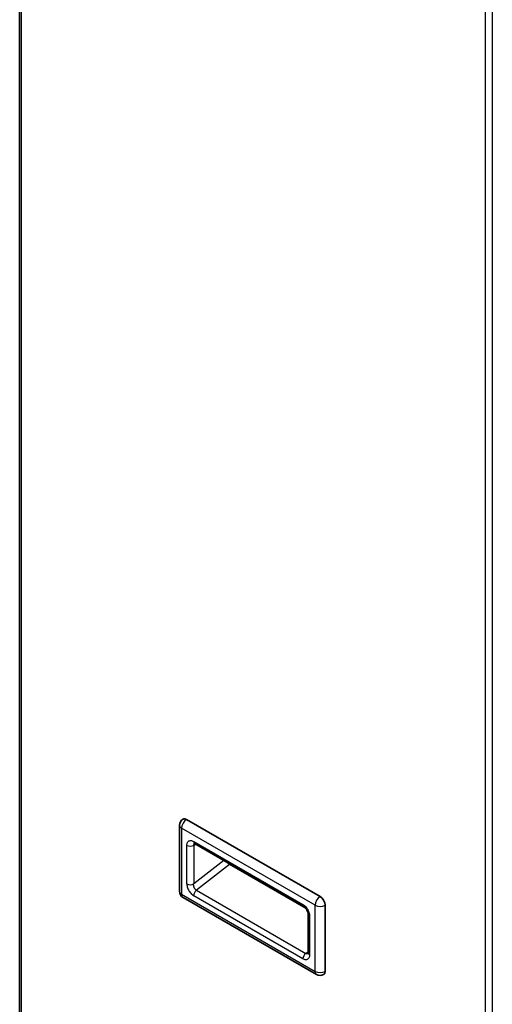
# Model space of a CAD drawing. Header units: millimetres. Extents: x 229 to 2676, y -623 to 1984.
# Tile 8 of 25: x 1507 to 1706, y -140 to 274. Entities that reach past the tile are written whole.
import ezdxf

# ---------------------------------------------------------------- set-up
doc = ezdxf.new("R2010")
doc.units = ezdxf.units.MM
doc.header["$LTSCALE"] = 5
doc.layers.add('0_CWD_4', color=7, linetype='Continuous', lineweight=25)
doc.layers.add('0_CWD_Line_035', color=7, linetype='Continuous', lineweight=35)

msp = doc.modelspace()

# ---------------------------------------------------------------- linework, layer by layer
at = {"layer": '0_CWD_4'}
for p, q in [((1507.49, 414.4), (1507.49, -499.26)), ((1702.93, -612.1), (1702.93, 301.56)), ((1705.76, 301.56), (1705.76, -612.1)), ((1575.02, -65.5), (1575.02, -93.26)), ((1631.16, -97.92), (1575.02, -65.5)), ((1577.28, -88.93), (1577.28, -72.73)), ((1580.11, -71.05), (1626.07, -97.58)), ((1580.11, -72.73), (1580.85, -72.15)), ((1580.11, -72.73), (1580.11, -88.93)), ((1592.78, -79.04), (1580.11, -88.93)), ((1595.2, -80.72), (1581.28, -91.6)), ((1627.34, -99.28), (1595.2, -80.72)), ((1575.02, -93.26), (1631.16, -125.68)), ((1626.07, -120.42), (1580.11, -93.88)), ((1581.28, -91.6), (1627.24, -118.14)), ((1631.16, -125.68), (1631.16, -97.92)), ((1628.9, -102.53), (1628.9, -118.74)), ((1627.24, -118.14), (1628.31, -117.3))]:
    msp.add_line(p, q, dxfattribs=at)
for centre, major_axis, ratio, start_param, end_param in [((1577.14, -64.28), (-1.5, -2.6), 0.57735, 3.926991, 5.497787), ((1577.14, -64.28), (-3, 0), 0.57735, 0, 0.785398), ((1578.69, -71.91), (-2, 0), 0.57735, 0.785398, 2.356194), ((1581.52, -70.23), (-1, -1.73), 0.57735, 5.497787, 6.283185), ((1594.96, -79.26), (-1.23, 1.58), 0.468323, 1.612508, 2.282914), ((1594.96, -79.26), (-1, -1.73), 0.57735, 0.959931, 1.104661), ((1578.69, -88.12), (2, 0), 0.57735, 3.926991, 5.497786), ((1577.14, -92.04), (-3, 0), 0.57735, 0, 0.785398), ((1577.14, -92.04), (-1.5, -2.6), 0.57735, 5.497787, 6.283185), ((1581.52, -93.07), (-1, -1.73), 0.57735, 4.101523, 5.497787), ((1633.28, -96.69), (1.5, 2.6), 0.57735, 0.785398, 2.356194), ((1627.49, -96.77), (-1, -1.73), 0.57735, 5.497787, 6.283185), ((1633.28, -96.69), (-3, 0), 0.57735, 0.785398, 2.356194), ((1630.31, -101.71), (-2, 0), 0.57735, 0.000008, 0.785398), ((1627.49, -119.6), (1, 1.73), 0.57735, 0.959931, 2.356194), ((1630.31, -117.92), (-2, 0), 0.57735, 0, 0.785398), ((1633.28, -124.45), (-1.5, -2.6), 0.57735, 5.497787, 6.283185), ((1633.28, -124.45), (3, 0), 0.57735, 3.926991, 5.497787)]:
    msp.add_ellipse(centre, major_axis=major_axis, ratio=ratio, start_param=start_param, end_param=end_param, dxfattribs=at)
for points, knots in [([(1577.28, -72.73), (1577.28, -72.48), (1577.33, -72.01), (1577.54, -71.44), (1577.88, -70.99), (1578.34, -70.72), (1578.89, -70.63), (1579.5, -70.74), (1579.91, -70.93), (1580.11, -71.05)], [0, 0, 0, 0, 0.1428571, 0.2857143, 0.4285714, 0.5714286, 0.7142857, 0.8571429, 1, 1, 1, 1]), ([(1580.11, -72.73), (1580.12, -72.64), (1580.14, -72.56), (1580.16, -72.48), (1580.19, -72.35), (1580.24, -72.23), (1580.29, -72.12), (1580.3, -72.11), (1580.3, -72.1), (1580.31, -72.09), (1580.34, -72.02), (1580.38, -71.96), (1580.42, -71.91)], [0, 0, 0, 0, 0.0914983, 0.0914983, 0.0914983, 0.2363115, 0.2363115, 0.2363115, 0.25, 0.25, 0.25, 0.3384874, 0.3384874, 0.3384874, 0.3384874]), ([(1581.28, -91.6), (1581.24, -91.58), (1581.2, -91.55), (1581.16, -91.53), (1581.07, -91.46), (1580.97, -91.38), (1580.88, -91.29), (1580.84, -91.24), (1580.79, -91.19), (1580.75, -91.14), (1580.7, -91.08), (1580.66, -91.02), (1580.61, -90.96), (1580.53, -90.83), (1580.45, -90.7), (1580.38, -90.56), (1580.37, -90.53), (1580.36, -90.5), (1580.35, -90.47), (1580.3, -90.35), (1580.25, -90.23), (1580.22, -90.11), (1580.17, -89.98), (1580.14, -89.84), (1580.12, -89.7), (1580.12, -89.68), (1580.12, -89.67), (1580.12, -89.65), (1580.09, -89.5), (1580.09, -89.35), (1580.09, -89.2), (1580.09, -89.11), (1580.1, -89.02), (1580.11, -88.93)], [0, 0, 0, 0, 0.0512734, 0.0512734, 0.0512734, 0.1833663, 0.1833663, 0.1833663, 0.25, 0.25, 0.25, 0.3250498, 0.3250498, 0.3250498, 0.4709535, 0.4709535, 0.4709535, 0.5, 0.5, 0.5, 0.6175281, 0.6175281, 0.6175281, 0.75, 0.75, 0.75, 0.763688, 0.763688, 0.763688, 0.9085015, 0.9085015, 0.9085015, 0.9999999, 0.9999999, 0.9999999, 0.9999999]), ([(1626.07, -97.58), (1626.28, -97.7), (1626.69, -97.99), (1627.3, -98.59), (1627.84, -99.3), (1628.29, -100.08), (1628.64, -100.91), (1628.85, -101.75), (1628.9, -102.27), (1628.9, -102.53)], [0, 0, 0, 0, 0.1428571, 0.2857143, 0.4285714, 0.5714286, 0.7142857, 0.8571429, 1, 1, 1, 1]), ([(1628.29, -118.18), (1628.28, -118.19), (1628.27, -118.19), (1628.26, -118.2), (1628.17, -118.25), (1628.07, -118.28), (1627.97, -118.3), (1627.91, -118.31), (1627.86, -118.31), (1627.8, -118.31), (1627.76, -118.31), (1627.71, -118.3), (1627.66, -118.29), (1627.56, -118.27), (1627.46, -118.24), (1627.36, -118.2), (1627.32, -118.18), (1627.28, -118.16), (1627.24, -118.14)], [0.5150646, 0.5150646, 0.5150646, 0.5150646, 0.5290463, 0.5290463, 0.5290463, 0.6749499, 0.6749499, 0.6749499, 0.75, 0.75, 0.75, 0.8166332, 0.8166332, 0.8166332, 0.9487259, 0.9487259, 0.9487259, 1, 1, 1, 1])]:
    msp.add_open_spline(points, degree=3, knots=knots, dxfattribs=at)
for points in [[(1577.28, -88.93), (1577.28, -89.19), (1577.33, -89.71), (1577.54, -90.55), (1577.89, -91.38), (1578.34, -92.17), (1578.88, -92.87), (1579.49, -93.47), (1579.9, -93.76), (1580.11, -93.88)], [(1628.9, -118.74), (1628.9, -118.99), (1628.85, -119.46), (1628.64, -120.05), (1628.29, -120.48), (1627.84, -120.75), (1627.3, -120.83), (1626.69, -120.73), (1626.28, -120.54), (1626.07, -120.42)]]:
    msp.add_open_spline(points, degree=3, dxfattribs=at)
at = {"layer": '0_CWD_Line_035'}
for p, q in [((1506.9, -498.45), (1506.9, 414.73)), ((1577.14, -61.83), (1633.28, -94.24)), ((1574.14, -64.28), (1574.14, -92.04)), ((1580.52, -71.96), (1626.49, -98.5)), ((1579.19, -89.24), (1579.19, -89.24)), ((1575.64, -94.63), (1631.78, -127.05)), ((1581.13, -91.73), (1581.13, -91.73)), ((1635.4, -97.92), (1635.4, -125.68)), ((1628.31, -101.71), (1628.31, -117.92)), ((1628.86, -119.28), (1628.86, -119.28))]:
    msp.add_line(p, q, dxfattribs=at)
for centre, start, end in [((1577.14, -64.28), 120, 180), ((1577.14, -92.04), 180, 240), ((1633.28, -124.45), 240, 300)]:
    msp.add_arc(centre, 3, start, end, dxfattribs=at)
for centre, major_axis, start_param, end_param in [((1577.14, -64.28), (-1.5, 2.6), 5.497787, 6.283185), ((1633.28, -96.69), (-1.5, 2.6), 3.926991, 5.497787), ((1627.49, -96.77), (-1, -1.73), 0, 0.000011), ((1633.28, -124.45), (1.5, -2.6), 0, 0.785398)]:
    msp.add_ellipse(centre, major_axis=major_axis, ratio=0.57735, start_param=start_param, end_param=end_param, dxfattribs=at)
for points, knots in [([(1580.52, -71.96), (1580.43, -71.91), (1580.36, -71.88), (1580.28, -71.85), (1580.26, -71.85), (1580.26, -71.85)], [0, 0, 0, 0, 0.0570429, 0.0570429, 0.1046318, 0.1046318, 0.1046318, 0.1046318]), ([(1628.31, -101.71), (1628.31, -101.6), (1628.3, -101.46), (1628.25, -101.14), (1628.21, -100.96), (1628.08, -100.58), (1628, -100.38), (1627.8, -99.96), (1627.68, -99.75), (1627.41, -99.36), (1627.27, -99.18), (1626.98, -98.87), (1626.84, -98.74), (1626.63, -98.59), (1626.55, -98.54), (1626.49, -98.5)], [0, 0, 0, 0, 0.0608709, 0.0608709, 0.1236163, 0.1236163, 0.1916841, 0.1916841, 0.2630319, 0.2630319, 0.3344434, 0.3344434, 0.4024249, 0.4024249, 0.4443938, 0.4443938, 0.4443938, 0.4443938]), ([(1628.27, -118.25), (1628.27, -118.25), (1628.27, -118.25), (1628.29, -118.2), (1628.3, -118.13), (1628.31, -117.99), (1628.31, -117.96), (1628.31, -117.92)], [0.1017044, 0.1017044, 0.1017044, 0.1017044, 0.1296926, 0.1296926, 0.197097, 0.197097, 0.2177588, 0.2177588, 0.2177588, 0.2177588])]:
    msp.add_open_spline(points, degree=3, knots=knots, dxfattribs=at)

doc.saveas('drawing.dxf')
